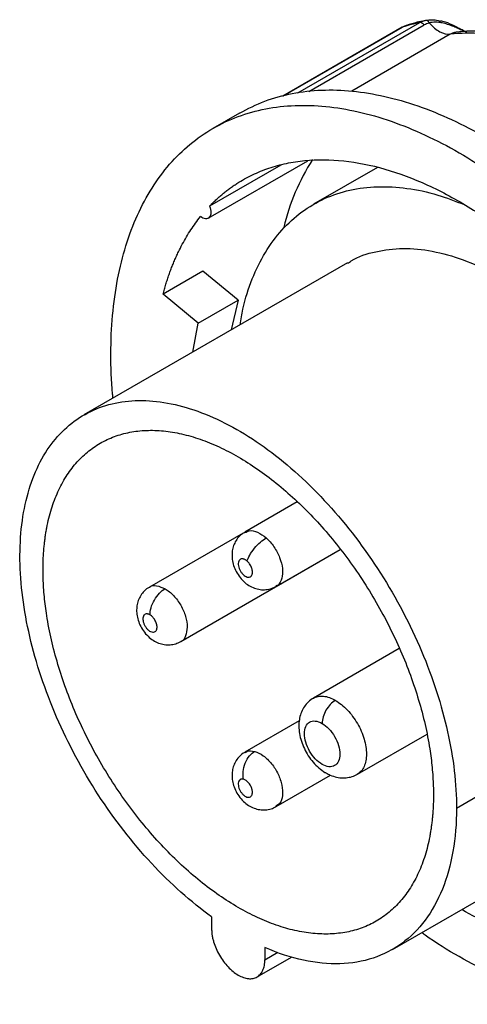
# Model space of a CAD drawing. Header units: inches. Extents: x 0 to 22, y 0 to 17.
# Tile 18 of 23: x 15.9 to 17.3, y 12.3 to 15.4. Entities that reach past the tile are written whole.
import ezdxf

# ---------------------------------------------------------------- set-up
doc = ezdxf.new("R2010")
doc.units = ezdxf.units.IN
doc.header["$LTSCALE"] = 2
doc.header["$MEASUREMENT"] = 0

msp = doc.modelspace()

# ---------------------------------------------------------------- linework, layer by layer
for p, q in [((16.7846, 15.1495), (17.1666, 15.37)), ((16.8183, 15.1534), (17.1809, 15.3627)), ((17.1116, 15.3554), (16.7369, 15.1391)), ((16.7375, 15.1393), (17.1129, 15.356)), ((17.2624, 15.3336), (16.9532, 15.1551)), ((17.1254, 15.3609), (17.1129, 15.356)), ((17.1236, 15.3609), (17.117, 15.3576)), ((17.2913, 15.3408), (17.2869, 15.3403)), ((16.6014, 15.0862), (16.5178, 15.038)), ((16.5029, 14.756), (16.8156, 14.9365)), ((16.7305, 14.9225), (16.5069, 14.7934)), ((17.0342, 14.9156), (16.8335, 14.7997)), ((16.9398, 14.6156), (16.113, 14.1383)), ((16.4866, 14.5894), (16.3613, 14.5171)), ((16.597, 14.4986), (16.4866, 14.5894)), ((16.4718, 14.4263), (16.3613, 14.5171)), ((16.4718, 14.4263), (16.597, 14.4986)), ((16.597, 14.4986), (16.5754, 14.4052)), ((16.4543, 14.3353), (16.4718, 14.4263)), ((16.7822, 13.8655), (16.6176, 13.7705)), ((16.6127, 13.7676), (16.3184, 13.5977)), ((16.4168, 13.4272), (16.9175, 13.7163)), ((16.716, 13.6001), (16.9175, 13.7163)), ((17.1025, 13.4048), (16.8332, 13.2493)), ((17.2821, 12.9042), (18.1089, 13.3815)), ((16.7886, 13.1781), (16.6176, 13.0794)), ((16.971, 13.0106), (17.1895, 13.1368)), ((16.716, 12.9089), (16.8869, 13.0075)), ((17.0814, 12.4608), (17.9083, 12.9381)), ((16.5137, 12.5628), (16.5137, 12.5248)), ((16.6807, 12.4664), (16.6807, 12.4283)), ((16.6563, 12.3743), (16.7639, 12.4364)), ((16.6807, 12.4283), (16.7212, 12.4517))]:
    msp.add_line(p, q)
msp.add_arc((17.411, 14.5689), 0.6893, 147.4251, 166.7163)
for points in [[(17.1666, 15.37), (17.1483, 15.3662), (17.1304, 15.3615), (17.1129, 15.356)], [(17.1963, 15.369), (17.1908, 15.3676), (17.1856, 15.3654), (17.1809, 15.3627)]]:
    msp.add_open_spline(points, degree=3)
for points, knots in [([(17.1825, 15.3761), (17.1743, 15.3745), (17.1548, 15.3708), (17.1362, 15.3646), (17.1254, 15.361)], [0, 0, 0, 0, 0.419418, 1, 1, 1, 1]), ([(17.1666, 15.37), (17.1678, 15.3707), (17.1702, 15.372), (17.174, 15.3737), (17.1779, 15.3752), (17.1819, 15.3765), (17.1847, 15.3771), (17.186, 15.3774)], [0, 0, 0, 0, 0.203527, 0.405188, 0.605084, 0.803319, 1, 1, 1, 1]), ([(17.1809, 15.3627), (17.1787, 15.3654), (17.1761, 15.3675), (17.1711, 15.37), (17.1687, 15.3705), (17.1666, 15.37)], [0, 0, 0, 0, 0.5, 0.5, 1, 1, 1, 1]), ([(17.186, 15.3774), (17.1923, 15.3783), (17.2045, 15.3799), (17.2202, 15.3784), (17.229, 15.3757), (17.2313, 15.375)], [0, 0, 0, 0, 0.432469, 0.85024, 1, 1, 1, 1]), ([(17.186, 15.3774), (17.1877, 15.3778), (17.1896, 15.3772), (17.1931, 15.3742), (17.1949, 15.3719), (17.1963, 15.369)], [0, 0, 0, 0, 0.5, 0.5, 1, 1, 1, 1]), ([(17.3142, 15.3392), (17.3122, 15.3401), (17.3082, 15.3418), (17.3019, 15.3447), (17.2949, 15.3479), (17.2855, 15.3521), (17.2733, 15.3575), (17.2578, 15.3635), (17.2421, 15.3682), (17.2277, 15.3709), (17.2159, 15.3716), (17.2056, 15.3711), (17.1994, 15.3697), (17.1963, 15.369)], [0, 0, 0, 0, 0.055875, 0.115642, 0.179362, 0.247129, 0.370463, 0.494433, 0.632292, 0.74484, 0.832639, 0.91769, 1, 1, 1, 1]), ([(17.1963, 15.369), (17.2066, 15.3572), (17.2182, 15.3476), (17.2411, 15.3354), (17.2525, 15.3326), (17.2624, 15.3336)], [0, 0, 0, 0, 0.5, 0.5, 1, 1, 1, 1]), ([(17.3094, 15.342), (17.3051, 15.3443), (17.2931, 15.3505), (17.2699, 15.3622), (17.2475, 15.3729), (17.2343, 15.3747), (17.2319, 15.375)], [0, 0, 0, 0, 0.198865, 0.54552, 0.916682, 1, 1, 1, 1]), ([(17.1129, 15.356), (17.1119, 15.3556), (17.1107, 15.3552), (17.11, 15.354), (17.1098, 15.3538)], [0, 0, 0, 0, 0.821562, 1, 1, 1, 1]), ([(17.6906, 15.2471), (17.6153, 15.2821), (17.5409, 15.3072), (17.397, 15.3363), (17.3276, 15.3403), (17.2624, 15.3336)], [0, 0, 0, 0, 0.5, 0.5, 1, 1, 1, 1]), ([(17.2869, 15.3403), (17.2832, 15.34), (17.274, 15.3393), (17.2668, 15.3357), (17.2624, 15.3336)], [0, 0, 0, 0, 0.400853, 1, 1, 1, 1]), ([(17.7109, 15.2596), (17.7072, 15.2613), (17.6834, 15.2721), (17.6395, 15.2892), (17.5794, 15.3092), (17.5198, 15.3247), (17.4611, 15.3357), (17.4034, 15.3423), (17.348, 15.3443), (17.3094, 15.3428), (17.2897, 15.3409), (17.2869, 15.3406)], [0, 0, 0, 0, 0.025134, 0.163596, 0.302007, 0.440177, 0.57796, 0.71519, 0.851698, 0.978929, 1, 1, 1, 1]), ([(16.6014, 15.0862), (16.6273, 15.0995), (16.6793, 15.1262), (16.766, 15.1496), (16.858, 15.1604), (16.9551, 15.1573), (17.0562, 15.1407), (17.1604, 15.1107), (17.2667, 15.0676), (17.3739, 15.0117), (17.4812, 14.9437), (17.5874, 14.8642), (17.6916, 14.7739), (17.7928, 14.6737), (17.8898, 14.5647), (17.982, 14.4477), (18.0682, 14.324), (18.1478, 14.1948), (18.2199, 14.0613), (18.2839, 13.9247), (18.3391, 13.7865), (18.385, 13.6478), (18.4213, 13.5102), (18.4472, 13.3749), (18.4636, 13.2428), (18.4656, 13.159), (18.4666, 13.1171)], [0, 0, 0, 0, 0.041634, 0.083302, 0.12497, 0.166638, 0.208306, 0.249974, 0.291642, 0.33331, 0.374978, 0.416647, 0.458315, 0.499983, 0.541651, 0.583319, 0.624987, 0.666655, 0.708323, 0.749991, 0.791659, 0.833328, 0.874996, 0.916664, 0.958332, 1, 1, 1, 1]), ([(16.1977, 14.3305), (16.1977, 14.4131), (16.2048, 14.4916), (16.2327, 14.6375), (16.2536, 14.7048), (16.3083, 14.8258), (16.3422, 14.8795), (16.4216, 14.9709), (16.4672, 15.0087), (16.5683, 15.0672), (16.6239, 15.0877), (16.7428, 15.1108), (16.8062, 15.1134), (16.9383, 15.1003), (17.0071, 15.0847), (17.1474, 15.0359), (17.2189, 15.0028), (17.3619, 14.9202), (17.4334, 14.8708), (17.5737, 14.7576), (17.6425, 14.6938), (17.7746, 14.5543), (17.838, 14.4786), (17.9569, 14.3182), (18.0125, 14.2335), (18.1136, 14.0583), (18.1592, 13.9678), (18.2387, 13.7846), (18.2726, 13.6919), (18.3273, 13.5077), (18.3481, 13.4162), (18.376, 13.2381), (18.3831, 13.1515), (18.3831, 13.0689)], [0, 0, 0, 0, 0.0625, 0.0625, 0.125, 0.125, 0.1875, 0.1875, 0.25, 0.25, 0.3125, 0.3125, 0.375, 0.375, 0.4375, 0.4375, 0.5, 0.5, 0.5625, 0.5625, 0.625, 0.625, 0.6875, 0.6875, 0.75, 0.75, 0.8125, 0.8125, 0.875, 0.875, 0.9375, 0.9375, 1, 1, 1, 1]), ([(16.5069, 14.7934), (16.5102, 14.7968), (16.5168, 14.8037), (16.527, 14.8135), (16.5375, 14.823), (16.5481, 14.8321), (16.5591, 14.8409), (16.5702, 14.8493), (16.5816, 14.8574), (16.6048, 14.8727), (16.6412, 14.8931), (16.6931, 14.9142), (16.7479, 14.9292), (16.8247, 14.941), (16.9268, 14.9402), (17.0565, 14.9143), (17.191, 14.864), (17.3274, 14.7903), (17.4631, 14.6948), (17.5954, 14.5793), (17.7215, 14.4461), (17.839, 14.2979), (17.9454, 14.1378), (18.0232, 13.9969), (18.0779, 13.8816), (18.115, 13.7942), (18.1479, 13.7063), (18.1708, 13.636), (18.1861, 13.5834), (18.1956, 13.5484), (18.2043, 13.5136), (18.2124, 13.4789), (18.2171, 13.4559), (18.2195, 13.4444)], [0, 0, 0, 0, 0.007825, 0.015642, 0.023455, 0.031266, 0.039077, 0.046891, 0.054709, 0.062535, 0.093794, 0.125059, 0.156317, 0.187582, 0.250066, 0.312549, 0.375033, 0.437517, 0.500001, 0.562484, 0.624968, 0.687452, 0.749936, 0.81242, 0.843678, 0.874943, 0.906201, 0.937466, 0.949982, 0.962483, 0.97498, 0.987482, 1, 1, 1, 1]), ([(16.6037, 14.4216), (16.6062, 14.4381), (16.6139, 14.4901), (16.6399, 14.567), (16.6806, 14.6508), (16.7328, 14.7213), (16.7951, 14.7781), (16.8667, 14.82), (16.9464, 14.8466), (17.0332, 14.8575), (17.1258, 14.8521), (17.2171, 14.8336), (17.2782, 14.8096), (17.3058, 14.7988)], [0, 0, 0, 0, 0.045216, 0.142356, 0.239496, 0.336635, 0.433775, 0.530915, 0.628054, 0.725194, 0.822334, 0.919474, 1, 1, 1, 1]), ([(16.5069, 14.7934), (16.5097, 14.7866), (16.5111, 14.7796), (16.511, 14.7674), (16.5093, 14.7623), (16.5034, 14.7555), (16.4991, 14.7538), (16.4894, 14.7546), (16.4839, 14.757), (16.4786, 14.761)], [0, 0, 0, 0, 0.25, 0.25, 0.5, 0.5, 0.75, 0.75, 1, 1, 1, 1]), ([(16.3613, 14.5171), (16.3627, 14.5224), (16.3656, 14.533), (16.3702, 14.5486), (16.375, 14.5639), (16.3801, 14.5789), (16.3854, 14.5937), (16.3911, 14.6083), (16.397, 14.6226), (16.4031, 14.6366), (16.4113, 14.654), (16.4216, 14.6745), (16.4347, 14.6976), (16.4485, 14.7198), (16.4631, 14.741), (16.4734, 14.7544), (16.4786, 14.761)], [0, 0, 0, 0, 0.0556275, 0.1111993, 0.1667316, 0.2222407, 0.2777428, 0.3332542, 0.3887912, 0.4443699, 0.5000067, 0.6000926, 0.7000401, 0.7999439, 0.899899, 1, 1, 1, 1]), ([(16.9406, 14.6144), (16.9443, 14.617), (16.9701, 14.6356), (17.028, 14.6529), (17.1129, 14.6644), (17.2054, 14.6554), (17.3023, 14.6282), (17.4018, 14.5829), (17.5018, 14.5205), (17.6002, 14.4423), (17.6948, 14.35), (17.7836, 14.2456), (17.8649, 14.1312), (17.9368, 14.0093), (17.9978, 13.8825), (18.0467, 13.7534), (18.0821, 13.625), (18.1047, 13.4992), (18.1075, 13.4207), (18.1089, 13.3815)], [0, 0, 0, 0, 0.010311, 0.072167, 0.134023, 0.195878, 0.257734, 0.319589, 0.381445, 0.4433, 0.505156, 0.567011, 0.628867, 0.690722, 0.752578, 0.814433, 0.876289, 0.938144, 1, 1, 1, 1]), ([(16.2045, 14.1911), (16.204, 14.1953), (16.1981, 14.2435), (16.1979, 14.289), (16.1977, 14.3305)], [0, 0, 0, 0, 0.087712, 1, 1, 1, 1]), ([(16.5137, 12.5628), (16.4487, 12.6096), (16.3849, 12.6665), (16.2647, 12.796), (16.2084, 12.8686), (16.1079, 13.0236), (16.0637, 13.106), (15.991, 13.2738), (15.9626, 13.3592), (15.9238, 13.5261), (15.9134, 13.6075), (15.9115, 13.7598), (15.9201, 13.8307), (15.9554, 13.9559), (15.9821, 14.0104), (16.0516, 14.0984), (16.0944, 14.132), (16.1925, 14.1756), (16.2478, 14.1856), (16.3665, 14.1812), (16.4298, 14.1667), (16.5593, 14.1147), (16.6255, 14.077), (16.7552, 13.9815), (16.8188, 13.9237), (16.9382, 13.7927), (16.994, 13.7194), (17.0934, 13.5635), (17.1369, 13.4808), (17.2079, 13.3127), (17.2355, 13.2273), (17.2726, 13.0609), (17.2821, 12.9798), (17.2821, 12.9042)], [0, 0, 0, 0, 0.0625, 0.0625, 0.125, 0.125, 0.1875, 0.1875, 0.25, 0.25, 0.3125, 0.3125, 0.375, 0.375, 0.4375, 0.4375, 0.5, 0.5, 0.5625, 0.5625, 0.625, 0.625, 0.6875, 0.6875, 0.75, 0.75, 0.8125, 0.8125, 0.875, 0.875, 0.9375, 0.9375, 1, 1, 1, 1]), ([(15.9848, 13.6531), (15.9848, 13.6582), (15.9849, 13.6685), (15.9853, 13.6837), (15.986, 13.6987), (15.9871, 13.7134), (15.9884, 13.728), (15.99, 13.7424), (15.9918, 13.7566), (15.994, 13.7705), (15.9994, 13.8003), (16.0102, 13.8441), (16.0305, 13.8978), (16.0562, 13.9458), (16.0872, 13.9875), (16.123, 14.0227), (16.1635, 14.0508), (16.2081, 14.0718), (16.2564, 14.0853), (16.308, 14.0912), (16.3625, 14.0895), (16.4192, 14.0802), (16.4776, 14.0634), (16.5371, 14.0392), (16.5972, 14.0079), (16.6574, 13.9698), (16.7169, 13.9252), (16.7753, 13.8746), (16.832, 13.8185), (16.8864, 13.7573), (16.938, 13.6918), (16.9864, 13.6225), (17.031, 13.55), (17.0714, 13.4752), (17.1073, 13.3986), (17.1382, 13.3211), (17.164, 13.2434), (17.1843, 13.1663), (17.196, 13.1056), (17.2023, 13.0609), (17.2056, 13.0315), (17.2079, 13.0025), (17.2094, 12.9739), (17.2096, 12.9553), (17.2097, 12.946)], [0, 0, 0, 0, 0.006961, 0.013912, 0.020854, 0.027791, 0.034726, 0.041664, 0.048607, 0.055558, 0.062521, 0.093766, 0.125018, 0.156263, 0.187515, 0.21876, 0.250013, 0.281257, 0.31251, 0.343754, 0.375007, 0.406252, 0.437504, 0.468749, 0.500001, 0.531246, 0.562499, 0.593743, 0.624996, 0.65624, 0.687493, 0.718738, 0.74999, 0.781235, 0.812487, 0.843732, 0.874984, 0.906229, 0.937482, 0.950003, 0.962497, 0.974981, 0.987476, 1, 1, 1, 1]), ([(16.6178, 13.7699), (16.6145, 13.7681), (16.6059, 13.7634), (16.595, 13.7517), (16.5855, 13.7366), (16.5797, 13.7201), (16.5772, 13.7027), (16.578, 13.6844), (16.5824, 13.6653), (16.5906, 13.646), (16.6026, 13.6276), (16.6176, 13.6119), (16.6345, 13.6002), (16.6521, 13.5927), (16.6703, 13.5892), (16.6885, 13.5899), (16.7042, 13.5936), (16.7126, 13.5987), (16.7158, 13.6006)], [0, 0, 0, 0, 0.03864, 0.102396, 0.163284, 0.223056, 0.283484, 0.346473, 0.413558, 0.48477, 0.558844, 0.63704, 0.706317, 0.772088, 0.835712, 0.89847, 0.960998, 1, 1, 1, 1]), ([(16.6184, 13.769), (16.6227, 13.7715), (16.6334, 13.7777), (16.6578, 13.7726), (16.6758, 13.7592), (16.6848, 13.7525)], [0, 0, 0, 0, 0.250722, 0.625361, 1, 1, 1, 1]), ([(16.6253, 13.6795), (16.6267, 13.6849), (16.6293, 13.6913), (16.6369, 13.7052), (16.642, 13.7127), (16.6536, 13.7269), (16.6601, 13.7337), (16.673, 13.7448), (16.6793, 13.7493), (16.6848, 13.7525)], [0, 0, 0, 0, 0.25, 0.25, 0.5, 0.5, 0.75, 0.75, 1, 1, 1, 1]), ([(16.6848, 13.7525), (16.6936, 13.7447), (16.702, 13.7352), (16.7164, 13.714), (16.7225, 13.7024), (16.7317, 13.6789), (16.7346, 13.6671), (16.737, 13.6448), (16.7364, 13.6345), (16.7341, 13.6257)], [0, 0, 0, 0, 0.25, 0.25, 0.5, 0.5, 0.75, 0.75, 1, 1, 1, 1]), ([(16.6253, 13.6795), (16.6244, 13.6802), (16.6227, 13.6817), (16.6201, 13.6834), (16.6175, 13.6848), (16.6149, 13.6859), (16.6111, 13.6868), (16.6063, 13.6868), (16.6016, 13.6842), (16.5983, 13.6794), (16.597, 13.6727), (16.5975, 13.6648), (16.5999, 13.6562), (16.604, 13.6478), (16.6095, 13.6404), (16.6158, 13.6343), (16.6224, 13.6304), (16.6288, 13.6288), (16.6335, 13.6296), (16.6365, 13.6314), (16.6385, 13.6334), (16.64, 13.6358), (16.6407, 13.6379), (16.641, 13.6389)], [0, 0, 0, 0, 0.025392, 0.050262, 0.074963, 0.099857, 0.125297, 0.18768, 0.250214, 0.312597, 0.375131, 0.437514, 0.500048, 0.562431, 0.624966, 0.687349, 0.749883, 0.812266, 0.8748, 0.906026, 0.9374, 0.968663, 1, 1, 1, 1]), ([(16.641, 13.6389), (16.6412, 13.6396), (16.6415, 13.6411), (16.6418, 13.6434), (16.6418, 13.6459), (16.6416, 13.6494), (16.6407, 13.654), (16.6389, 13.6597), (16.6364, 13.6653), (16.6331, 13.6706), (16.6294, 13.6755), (16.6267, 13.6782), (16.6253, 13.6795)], [0, 0, 0, 0, 0.062777, 0.125, 0.187279, 0.250222, 0.374962, 0.500146, 0.624886, 0.750071, 0.874925, 1, 1, 1, 1]), ([(17.2097, 12.946), (17.2097, 12.9408), (17.2096, 12.9306), (17.2091, 12.9154), (17.2084, 12.9004), (17.2074, 12.8856), (17.2061, 12.8711), (17.2045, 12.8567), (17.2026, 12.8425), (17.2004, 12.8285), (17.1951, 12.7987), (17.1843, 12.755), (17.164, 12.7013), (17.1382, 12.6533), (17.1073, 12.6115), (17.0714, 12.5764), (17.031, 12.5482), (16.9864, 12.5273), (16.938, 12.5138), (16.8864, 12.5078), (16.832, 12.5096), (16.7753, 12.5188), (16.7169, 12.5357), (16.6574, 12.5598), (16.5972, 12.5912), (16.5371, 12.6293), (16.4776, 12.6739), (16.4192, 12.7244), (16.3625, 12.7806), (16.3081, 12.8417), (16.2564, 12.9073), (16.2081, 12.9766), (16.1635, 13.049), (16.123, 13.1239), (16.0872, 13.2004), (16.0562, 13.2779), (16.0305, 13.3556), (16.0102, 13.4328), (15.9985, 13.4935), (15.9922, 13.5382), (15.9889, 13.5676), (15.9865, 13.5966), (15.985, 13.6251), (15.9849, 13.6438), (15.9848, 13.6531)], [0, 0, 0, 0, 0.006961, 0.013912, 0.020854, 0.027791, 0.034726, 0.041664, 0.048607, 0.055558, 0.062521, 0.093766, 0.125018, 0.156263, 0.187515, 0.21876, 0.250013, 0.281257, 0.31251, 0.343754, 0.375007, 0.406252, 0.437504, 0.468749, 0.500001, 0.531246, 0.562499, 0.593743, 0.624996, 0.65624, 0.687493, 0.718738, 0.74999, 0.781235, 0.812487, 0.843732, 0.874984, 0.906229, 0.937482, 0.950003, 0.962497, 0.974981, 0.987476, 1, 1, 1, 1]), ([(16.3183, 13.5976), (16.3183, 13.5976), (16.3233, 13.6035), (16.3408, 13.6042), (16.3587, 13.5966), (16.3676, 13.5928)], [0, 0, 0, 0, 0.002905, 0.501453, 1, 1, 1, 1]), ([(16.7341, 13.6257), (16.7311, 13.6171), (16.7272, 13.6056), (16.7176, 13.6024), (16.7153, 13.6015)], [0, 0, 0, 0, 0.750487, 1, 1, 1, 1]), ([(16.3184, 13.5972), (16.3168, 13.5964), (16.3095, 13.5929), (16.2992, 13.5829), (16.2886, 13.5684), (16.2818, 13.5522), (16.2783, 13.5351), (16.2782, 13.517), (16.2815, 13.4981), (16.2885, 13.4788), (16.2994, 13.46), (16.3134, 13.4436), (16.3297, 13.4307), (16.3469, 13.4219), (16.365, 13.4171), (16.3833, 13.4164), (16.401, 13.4194), (16.4116, 13.4247), (16.4167, 13.4273)], [0, 0, 0, 0, 0.019138, 0.084062, 0.145622, 0.205559, 0.265618, 0.327678, 0.39349, 0.463617, 0.536826, 0.61369, 0.684027, 0.750891, 0.815063, 0.878028, 0.940606, 1, 1, 1, 1]), ([(16.3202, 13.5109), (16.3202, 13.5173), (16.3213, 13.5248), (16.3259, 13.541), (16.3295, 13.5495), (16.3387, 13.5655), (16.3443, 13.5729), (16.356, 13.585), (16.362, 13.5896), (16.3676, 13.5928)], [0, 0, 0, 0, 0.25, 0.25, 0.5, 0.5, 0.75, 0.75, 1, 1, 1, 1]), ([(16.3676, 13.5928), (16.3767, 13.5876), (16.3858, 13.5802), (16.4026, 13.5625), (16.4103, 13.5521), (16.4232, 13.5297), (16.4284, 13.5178), (16.4353, 13.4944), (16.4372, 13.4828), (16.4372, 13.4723)], [0, 0, 0, 0, 0.25, 0.25, 0.5, 0.5, 0.75, 0.75, 1, 1, 1, 1]), ([(16.3202, 13.5109), (16.3193, 13.5114), (16.3176, 13.5123), (16.315, 13.5133), (16.3125, 13.5138), (16.3101, 13.514), (16.3067, 13.5136), (16.3027, 13.5118), (16.2994, 13.5072), (16.2977, 13.5007), (16.2981, 13.4929), (16.3003, 13.4844), (16.3043, 13.4759), (16.3096, 13.4683), (16.3158, 13.4621), (16.3225, 13.4579), (16.3289, 13.4561), (16.3346, 13.4567), (16.3383, 13.4593), (16.3404, 13.4624), (16.3416, 13.4653), (16.3424, 13.4686), (16.3425, 13.4711), (16.3425, 13.4723)], [0, 0, 0, 0, 0.0253924, 0.0502619, 0.0749628, 0.0998567, 0.1252966, 0.1876797, 0.2502138, 0.3125969, 0.3751311, 0.4375142, 0.5000484, 0.5624314, 0.6249656, 0.6873487, 0.7498829, 0.8122659, 0.8748001, 0.9060262, 0.9373997, 0.9686631, 1, 1, 1, 1]), ([(16.3425, 13.4723), (16.3425, 13.4732), (16.3424, 13.4749), (16.3421, 13.4775), (16.3416, 13.4803), (16.3406, 13.484), (16.3389, 13.4888), (16.3361, 13.4943), (16.3327, 13.4995), (16.3288, 13.5041), (16.3246, 13.5081), (16.3217, 13.5099), (16.3202, 13.5109)], [0, 0, 0, 0, 0.062777, 0.125, 0.187279, 0.250222, 0.374962, 0.500146, 0.624886, 0.750071, 0.874925, 1, 1, 1, 1]), ([(16.4372, 13.4723), (16.436, 13.4627), (16.4336, 13.4435), (16.4243, 13.4287), (16.4168, 13.4272), (16.4168, 13.4272)], [0, 0, 0, 0, 0.499763, 0.999526, 1, 1, 1, 1]), ([(16.8332, 13.2488), (16.8318, 13.2482), (16.8243, 13.2447), (16.8134, 13.2344), (16.8015, 13.2191), (16.7932, 13.2013), (16.7883, 13.1819), (16.7867, 13.1606), (16.7888, 13.1378), (16.7947, 13.1142), (16.8041, 13.0907), (16.8167, 13.0683), (16.8321, 13.0477), (16.8498, 13.0301), (16.8638, 13.0197), (16.8715, 13.0152), (16.8725, 13.0145)], [0, 0, 0, 0, 0.017625, 0.091083, 0.162512, 0.234048, 0.307846, 0.385689, 0.46816, 0.553847, 0.640147, 0.726538, 0.813697, 0.902439, 0.986417, 1, 1, 1, 1]), ([(16.8331, 13.2492), (16.8331, 13.2493), (16.8372, 13.2526), (16.8478, 13.2553), (16.8645, 13.2563), (16.8829, 13.2523), (16.8957, 13.2458), (16.9021, 13.2425)], [0, 0, 0, 0, 0.001917, 0.251438, 0.500959, 0.750479, 1, 1, 1, 1]), ([(16.9021, 13.2425), (16.8966, 13.2393), (16.8911, 13.2349), (16.881, 13.2243), (16.8764, 13.218), (16.8687, 13.2046), (16.8656, 13.1975), (16.8614, 13.1834), (16.8603, 13.1765), (16.8603, 13.1702)], [0, 0, 0, 0, 0.25, 0.25, 0.5, 0.5, 0.75, 0.75, 1, 1, 1, 1]), ([(16.9021, 13.2425), (16.9084, 13.2384), (16.9212, 13.2302), (16.9396, 13.2129), (16.9565, 13.1927), (16.9714, 13.17), (16.9836, 13.1458), (16.9927, 13.121), (16.9982, 13.0966), (17.0001, 13.0734), (16.9983, 13.0524), (16.9926, 13.0344), (16.9837, 13.0198), (16.9753, 13.0137), (16.971, 13.0107)], [0, 0, 0, 0, 0.083381, 0.166762, 0.250143, 0.333524, 0.416905, 0.500286, 0.583667, 0.667048, 0.750429, 0.83381, 0.917191, 1, 1, 1, 1]), ([(16.8603, 13.0416), (16.853, 13.0458), (16.8457, 13.0517), (16.8323, 13.0659), (16.8261, 13.0742), (16.8158, 13.0921), (16.8117, 13.1016), (16.8061, 13.1204), (16.8046, 13.1296), (16.8046, 13.1464), (16.8061, 13.154), (16.8117, 13.1663), (16.8158, 13.1711), (16.8261, 13.177), (16.8323, 13.1782), (16.8457, 13.1769), (16.853, 13.1744), (16.8603, 13.1702)], [0, 0, 0, 0, 0.125, 0.125, 0.25, 0.25, 0.375, 0.375, 0.5, 0.5, 0.625, 0.625, 0.75, 0.75, 0.875, 0.875, 1, 1, 1, 1]), ([(16.8603, 13.1702), (16.8676, 13.166), (16.8749, 13.1601), (16.8883, 13.1459), (16.8945, 13.1375), (16.9048, 13.1197), (16.909, 13.1102), (16.9145, 13.0914), (16.916, 13.0822), (16.916, 13.0653), (16.9145, 13.0577), (16.909, 13.0454), (16.9048, 13.0407), (16.8945, 13.0347), (16.8883, 13.0335), (16.8749, 13.0348), (16.8676, 13.0374), (16.8603, 13.0416)], [0, 0, 0, 0, 0.125, 0.125, 0.25, 0.25, 0.375, 0.375, 0.5, 0.5, 0.625, 0.625, 0.75, 0.75, 0.875, 0.875, 1, 1, 1, 1]), ([(16.6181, 13.079), (16.6163, 13.0782), (16.6088, 13.0746), (16.5985, 13.0645), (16.5879, 13.0501), (16.581, 13.0339), (16.5776, 13.0167), (16.5774, 12.9987), (16.5807, 12.9798), (16.5878, 12.9605), (16.5987, 12.9417), (16.6127, 12.9252), (16.629, 12.9124), (16.6462, 12.9036), (16.6643, 12.8987), (16.6826, 12.898), (16.7002, 12.9011), (16.7106, 12.9063), (16.7156, 12.9088)], [0, 0, 0, 0, 0.020629, 0.085561, 0.147126, 0.20707, 0.267136, 0.329203, 0.395022, 0.465157, 0.538374, 0.615246, 0.685591, 0.752463, 0.816642, 0.879614, 0.942198, 1, 1, 1, 1]), ([(16.6137, 12.995), (16.6123, 13.002), (16.6118, 13.0102), (16.6134, 13.0276), (16.6155, 13.0368), (16.6224, 13.0538), (16.627, 13.0616), (16.6375, 13.0742), (16.6432, 13.0789), (16.6488, 13.0822)], [0, 0, 0, 0, 0.25, 0.25, 0.5, 0.5, 0.75, 0.75, 1, 1, 1, 1]), ([(16.6186, 13.078), (16.6205, 13.0796), (16.628, 13.0862), (16.6399, 13.0839), (16.6488, 13.0822)], [0, 0, 0, 0, 0.247188, 1, 1, 1, 1]), ([(16.6488, 13.0822), (16.6576, 13.0798), (16.6669, 13.0752), (16.6849, 13.062), (16.6937, 13.0535), (16.7095, 13.0338), (16.7165, 13.0227), (16.7276, 12.9996), (16.7317, 12.9876), (16.7341, 12.9761)], [0, 0, 0, 0, 0.25, 0.25, 0.5, 0.5, 0.75, 0.75, 1, 1, 1, 1]), ([(18.3831, 13.0689), (18.3821, 13.0282), (18.3801, 12.9468), (18.3637, 12.8336), (18.3378, 12.7282), (18.3015, 12.6324), (18.2556, 12.5467), (18.2004, 12.4722), (18.1364, 12.4096), (18.0643, 12.3593), (17.9847, 12.322), (17.8985, 12.2979), (17.8063, 12.2873), (17.7092, 12.2903), (17.6081, 12.3069), (17.5039, 12.337), (17.3977, 12.3799), (17.2905, 12.4366), (17.2152, 12.4818), (17.1764, 12.511), (17.1729, 12.5136)], [0, 0, 0, 0, 0.058487, 0.116974, 0.175462, 0.233949, 0.292436, 0.350923, 0.409411, 0.467898, 0.526385, 0.584872, 0.643359, 0.701847, 0.760334, 0.818821, 0.877308, 0.935796, 0.994283, 1, 1, 1, 1]), ([(16.8725, 13.0145), (16.8769, 13.0122), (16.8876, 13.0065), (16.9055, 13.0008), (16.9255, 12.9983), (16.9449, 13.0003), (16.9604, 13.0045), (16.9682, 13.0096), (16.9708, 13.0112)], [0, 0, 0, 0, 0.142732, 0.347515, 0.541592, 0.728893, 0.912878, 1, 1, 1, 1]), ([(16.6137, 12.995), (16.6129, 12.9952), (16.6112, 12.9956), (16.6088, 12.9956), (16.6066, 12.9953), (16.6046, 12.9946), (16.6018, 12.9929), (16.5989, 12.9895), (16.5971, 12.9831), (16.5972, 12.9754), (16.5993, 12.967), (16.603, 12.9585), (16.6082, 12.9508), (16.6144, 12.9443), (16.621, 12.9399), (16.6275, 12.9377), (16.6332, 12.9382), (16.6379, 12.941), (16.6404, 12.9452), (16.6415, 12.9495), (16.6418, 12.9531), (16.6417, 12.9569), (16.6413, 12.9597), (16.641, 12.961)], [0, 0, 0, 0, 0.025392, 0.050262, 0.074963, 0.099857, 0.125297, 0.18768, 0.250214, 0.312597, 0.375131, 0.437514, 0.500048, 0.562431, 0.624966, 0.687349, 0.749883, 0.812266, 0.8748, 0.906026, 0.9374, 0.968663, 1, 1, 1, 1]), ([(16.641, 12.961), (16.6408, 12.962), (16.6404, 12.9638), (16.6395, 12.9666), (16.6384, 12.9695), (16.6368, 12.9732), (16.6343, 12.9777), (16.6307, 12.9827), (16.6267, 12.9872), (16.6224, 12.9908), (16.618, 12.9935), (16.6152, 12.9945), (16.6137, 12.995)], [0, 0, 0, 0, 0.062777, 0.125, 0.187279, 0.250222, 0.374962, 0.500146, 0.624886, 0.750071, 0.874925, 1, 1, 1, 1]), ([(16.7341, 12.9761), (16.7353, 12.965), (16.7379, 12.9427), (16.7302, 12.919), (16.7193, 12.9127), (16.715, 12.9102)], [0, 0, 0, 0, 0.37361, 0.747221, 1, 1, 1, 1]), ([(17.2821, 12.9042), (17.2821, 12.8565), (17.2783, 12.8109), (17.2634, 12.7256), (17.2523, 12.6858), (17.223, 12.6135), (17.2049, 12.5809), (17.1621, 12.5238), (17.1375, 12.4994), (17.0828, 12.4595), (17.0526, 12.444), (16.9875, 12.4227), (16.9527, 12.4167), (16.8796, 12.4145), (16.8412, 12.4182), (16.7623, 12.4352), (16.7218, 12.4485), (16.6807, 12.4664)], [0, 0, 0, 0, 0.125, 0.125, 0.25, 0.25, 0.375, 0.375, 0.5, 0.5, 0.625, 0.625, 0.75, 0.75, 0.875, 0.875, 1, 1, 1, 1]), ([(18.074, 12.606), (18.0558, 12.5885), (18.0194, 12.5536), (17.9565, 12.514), (17.8882, 12.4844), (17.8143, 12.4658), (17.7359, 12.4581), (17.6534, 12.4615), (17.5677, 12.4761), (17.4795, 12.5013), (17.3897, 12.5383), (17.329, 12.5671), (17.2986, 12.5859), (17.2985, 12.586)], [0, 0, 0, 0, 0.09995, 0.1999, 0.29985, 0.3998, 0.499749, 0.599699, 0.699649, 0.799599, 0.899549, 0.999499, 1, 1, 1, 1]), ([(16.5137, 12.5248), (16.5137, 12.5229), (16.5138, 12.5193), (16.5142, 12.5137), (16.5148, 12.508), (16.5157, 12.5021), (16.5169, 12.4962), (16.5183, 12.4903), (16.5214, 12.4792), (16.5273, 12.463), (16.5378, 12.4423), (16.5505, 12.4228), (16.5651, 12.4055), (16.5808, 12.3908), (16.5972, 12.3795), (16.6136, 12.3719), (16.6294, 12.3683), (16.6439, 12.3689), (16.6567, 12.3736), (16.6671, 12.3823), (16.6736, 12.3926), (16.6773, 12.4023), (16.6793, 12.4103), (16.6805, 12.419), (16.6807, 12.4252), (16.6807, 12.4283)], [0, 0, 0, 0, 0.018012, 0.035885, 0.053675, 0.071439, 0.089233, 0.107116, 0.125142, 0.187592, 0.2501, 0.31255, 0.375058, 0.437508, 0.500016, 0.562466, 0.624974, 0.687423, 0.749932, 0.812381, 0.87489, 0.906309, 0.93743, 0.968558, 1, 1, 1, 1])]:
    msp.add_open_spline(points, degree=3, knots=knots)

doc.saveas('drawing.dxf')
